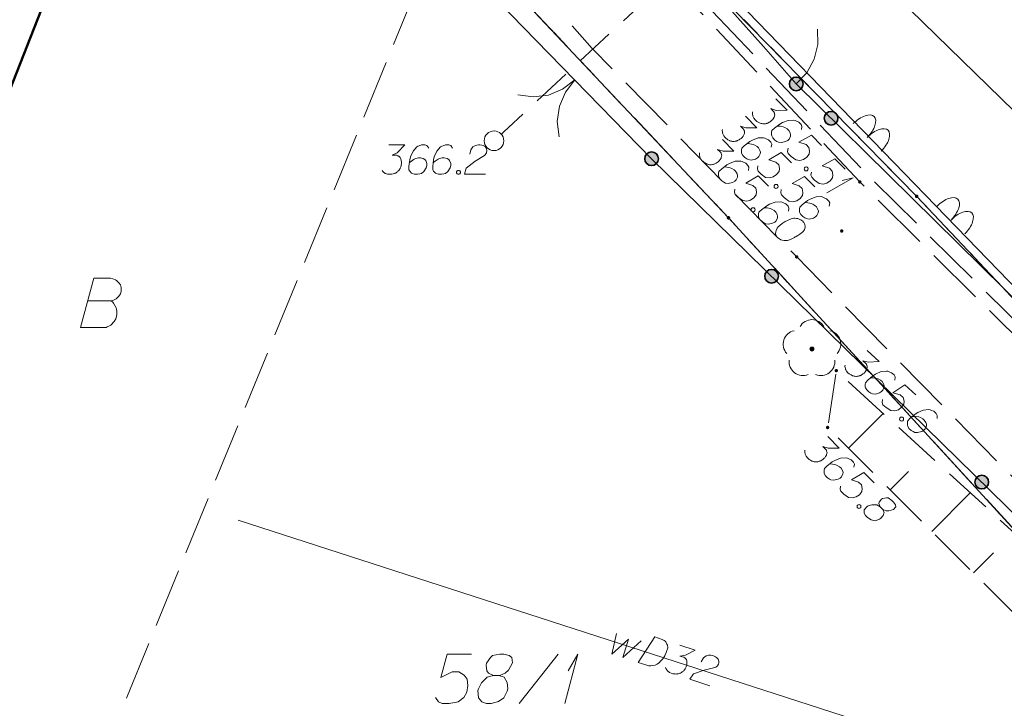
# Model space of a CAD drawing. Header units: metres. Extents: x 5555129 to 5556676, y 5635595 to 5636517.
# Tile 56 of 255: x 5555313 to 5555338, y 5636250 to 5636268. Entities that reach past the tile are written whole.
import ezdxf

# ---------------------------------------------------------------- set-up
doc = ezdxf.new("R2010")
doc.units = ezdxf.units.M
doc.header["$MEASUREMENT"] = 0
for name, pattern in [('03-linia 3 1', [2, 1.5, -0.5]), ('L_0_04', [1.5, 1, -0.5]), ('L_0_05', [1.75, 1.25, -0.5]), ('L_0_06', [2, 1.5, -0.5]), ('PRZER1-1', [2, 1, -1]), ('PRZER3-1', [4, 3, -1])]:
    doc.linetypes.add(name, pattern=pattern)
for name, color, linetype, lineweight in [('#digitalizacja', 7, 'Continuous', 18), ('#przekroje', 7, 'L_0_04', 18), ('#skartowane', 7, 'Continuous', 18)]:
    doc.layers.add(name, color=color, linetype=linetype, lineweight=lineweight)
for name, color, linetype, lineweight, true_color in [('GEPPGD', 7, 'Continuous', 18, 0x008000), ('GESBZO', 7, 'Continuous', 50, 0x0a0909), ('GESDZI', 7, 'Continuous', 18, 0x0a0909), ('GESDZI_O', 7, 'Continuous', 18, 0x0a0909), ('GESKKL', 7, 'PRZER3-1', 18, 0x008000), ('GESUZY', 7, 'PRZER1-1', 18, 0x008000), ('GESUZY_O', 7, 'PRZER1-1', 18, 0x008000)]:
    doc.layers.add(name, color=color, linetype=linetype, lineweight=lineweight, true_color=true_color)

# ---------------------------------------------------------------- blocks, each defined once
blk = doc.blocks.new('EPPGN')
blk.add_hatch(color=0).paths.add_polyline_path([(0, -0.09), (-0.027812, -0.085595), (-0.052901, -0.072812), (-0.072812, -0.052901), (-0.085595, -0.027812), (-0.09, 0), (-0.085595, 0.027812), (-0.072812, 0.052901), (-0.052901, 0.072812), (-0.027812, 0.085595), (0, 0.09), (0.027812, 0.085595), (0.052901, 0.072812), (0.072812, 0.052901), (0.085595, 0.027812), (0.09, 0), (0.085595, -0.027812), (0.072812, -0.052901), (0.052901, -0.072812), (0.027812, -0.085595)])
blk = doc.blocks.new('OBOP02_01')
at = {"linetype": 'Continuous', "lineweight": 18}
blk.add_hatch(color=0, dxfattribs=at).paths.add_polyline_path([(0, -0.1, 1), (0, 0.1, 1)])
at = {"color": 0, "linetype": 'Continuous', "lineweight": 18}
blk.add_circle((0, 0), 0.1, dxfattribs=at)
for centre, radius, start, end in [((0, 0.8), 0.7, 29.8459, 150.1541), ((-0.77, 0.25), 0.7, 101.6336, 222.6627), ((0.77, 0.25), 0.7, 317.3373, 78.3664), ((-0.46, -0.64), 0.71, 174.3693, 292.5572), ((0.46, -0.64), 0.71, 247.4428, 5.6307)]:
    blk.add_arc(centre, radius, start, end, dxfattribs=at)
blk = doc.blocks.new('SLBRA')
at = {"color": 0, "flags": 128}
for points in [[(0, 0), (-0.068148, -0.517638), (-0.267949, -1), (-0.585786, -1.414214), (-1, -1.732051)], [(1, -1.732051), (0.585786, -1.414214), (0.267949, -1), (0.068148, -0.517638), (0, 0)]]:
    blk.add_lwpolyline(points, dxfattribs=at)
blk = doc.blocks.new('SLU')
at = {"color": 0, "linetype": 'Continuous', "lineweight": 18}
blk.add_wipeout([(0, -0.5), (0.25, -0.433), (0.433, -0.25), (0.5, 0), (0.433, 0.25), (0.25, 0.433), (0, 0.5), (-0.25, 0.433), (-0.433, 0.25), (-0.5, 0), (-0.433, -0.25), (-0.25, -0.433)], dxfattribs=at)
blk.add_circle((0, 0), 0.5, dxfattribs=at)
blk = doc.blocks.new('*U180')
at = {"layer": 'GESDZI_O', "color": 96, "linetype": 'ByBlock', "lineweight": 18}
for q in [(5555326.505, 5636250.108), (5555326.594, 5636250.935)]:
    blk.add_line((5555326.84, 5636251.358), q, dxfattribs=at)
blk = doc.blocks.new('*U349')
at = {"layer": '#skartowane', "color": 7, "linetype": 'ByBlock', "lineweight": 18}
for q in [(5555333.188, 5636263.126), (5555333.579, 5636263.436)]:
    blk.add_line((5555333.864, 5636263.509), q, dxfattribs=at)

msp = doc.modelspace()

# ---------------------------------------------------------------- hatches: boundary and pattern name
at = {"layer": '#skartowane', "linetype": 'Continuous', "lineweight": 35}
h = msp.add_hatch(color=7, dxfattribs=at)
edge = h.paths.add_edge_path()
edge.add_arc((5555332.41, 5636265.9), 0.175, 0, 360)
h = msp.add_hatch(color=7, dxfattribs=at)
edge = h.paths.add_edge_path()
edge.add_arc((5555333.298, 5636265.024), 0.175, 0, 360)
at = {"layer": '#skartowane', "linetype": 'Continuous', "lineweight": 18}
h = msp.add_hatch(color=7, dxfattribs=at)
edge = h.paths.add_edge_path()
edge.add_arc((5555324.7, 5636264.45), 0.045, 0, 360)
at = {"layer": '#skartowane', "linetype": 'Continuous', "lineweight": 35}
h = msp.add_hatch(color=7, dxfattribs=at)
edge = h.paths.add_edge_path()
edge.add_arc((5555328.72, 5636263.99), 0.175, 0, 360)
at = {"layer": '#skartowane', "linetype": 'Continuous', "lineweight": 18}
h = msp.add_hatch(color=7, dxfattribs=at)
edge = h.paths.add_edge_path()
edge.add_arc((5555334.03, 5636263.4), 0.045, 0, 360)
h = msp.add_hatch(color=7, dxfattribs=at)
edge = h.paths.add_edge_path()
edge.add_arc((5555333.57, 5636262.15), 0.045, 0, 360)
h = msp.add_hatch(color=7, dxfattribs=at)
edge = h.paths.add_edge_path()
edge.add_arc((5555332.42, 5636261.49), 0.045, 0, 360)
at = {"layer": '#skartowane', "linetype": 'Continuous', "lineweight": 35}
h = msp.add_hatch(color=7, dxfattribs=at)
edge = h.paths.add_edge_path()
edge.add_arc((5555331.78, 5636260.995), 0.175, 0, 360)
at = {"layer": '#skartowane', "linetype": 'Continuous', "lineweight": 18}
h = msp.add_hatch(color=7, dxfattribs=at)
edge = h.paths.add_edge_path()
edge.add_arc((5555333.43, 5636258.59), 0.045, 0, 360)
h = msp.add_hatch(color=7, dxfattribs=at)
edge = h.paths.add_edge_path()
edge.add_arc((5555333.21, 5636257.14), 0.045, 0, 360)
at = {"layer": '#skartowane', "linetype": 'Continuous', "lineweight": 35}
h = msp.add_hatch(color=7, dxfattribs=at)
edge = h.paths.add_edge_path()
edge.add_arc((5555337.14, 5636255.749), 0.175, 0, 360)

# ---------------------------------------------------------------- linework, layer by layer
at = {"layer": '#digitalizacja', "color": 5, "linetype": 'Continuous', "lineweight": 18}
msp.add_line((5555362.515, 5636240.453), (5555318.172, 5636254.781), dxfattribs=at)
at = {"layer": '#digitalizacja', "color": 5, "linetype": 'Continuous', "lineweight": 18, "flags": 128}
for points in [[(5555327.828, 5636251.892), (5555327.708, 5636251.366), (5555328.128, 5636251.745), (5555327.983, 5636251.277), (5555328.45, 5636251.703)], [(5555328.798, 5636251.802), (5555328.989, 5636251.74), (5555329.027, 5636251.722), (5555329.042, 5636251.711), (5555329.067, 5636251.69), (5555329.08, 5636251.674), (5555329.093, 5636251.657), (5555329.112, 5636251.62), (5555329.122, 5636251.592), (5555329.131, 5636251.527), (5555329.092, 5636251.403), (5555329.068, 5636251.349), (5555329.053, 5636251.322), (5555329.038, 5636251.296), (5555329.024, 5636251.27), (5555329.003, 5636251.245), (5555328.981, 5636251.215), (5555328.942, 5636251.172), (5555328.924, 5636251.153), (5555328.859, 5636251.106), (5555328.809, 5636251.085), (5555328.755, 5636251.071), (5555328.697, 5636251.065), (5555328.648, 5636251.068), (5555328.596, 5636251.079), (5555328.377, 5636251.15), (5555328.798, 5636251.802)], [(5555329.439, 5636251.595), (5555329.832, 5636251.468), (5555329.585, 5636251.337), (5555329.442, 5636251.315), (5555329.543, 5636251.282), (5555329.563, 5636251.269), (5555329.573, 5636251.26), (5555329.582, 5636251.251), (5555329.592, 5636251.241), (5555329.609, 5636251.217), (5555329.614, 5636251.197), (5555329.62, 5636251.176), (5555329.62, 5636251.158), (5555329.619, 5636251.115), (5555329.614, 5636251.079), (5555329.608, 5636251.062), (5555329.601, 5636251.04), (5555329.584, 5636251.008), (5555329.572, 5636250.987), (5555329.559, 5636250.967), (5555329.548, 5636250.952), (5555329.538, 5636250.942), (5555329.529, 5636250.933), (5555329.52, 5636250.923), (5555329.503, 5636250.91), (5555329.479, 5636250.893), (5555329.457, 5636250.882), (5555329.442, 5636250.874), (5555329.421, 5636250.868), (5555329.401, 5636250.862), (5555329.375, 5636250.858), (5555329.362, 5636250.856), (5555329.319, 5636250.858), (5555329.283, 5636250.863), (5555329.259, 5636250.865), (5555329.22, 5636250.878), (5555329.176, 5636250.898), (5555329.161, 5636250.909), (5555329.146, 5636250.92), (5555329.131, 5636250.931), (5555329.118, 5636250.948), (5555329.105, 5636250.964), (5555329.084, 5636250.996), (5555329.074, 5636251.024)], [(5555329.984, 5636251.17), (5555330.047, 5636251.268), (5555330.114, 5636251.321), (5555330.173, 5636251.333), (5555330.229, 5636251.333), (5555330.271, 5636251.326), (5555330.299, 5636251.317), (5555330.347, 5636251.295), (5555330.378, 5636251.273), (5555330.393, 5636251.262), (5555330.421, 5636251.234), (5555330.43, 5636251.206), (5555330.434, 5636251.18), (5555330.435, 5636251.161), (5555330.433, 5636251.137), (5555330.424, 5636251.109), (5555330.409, 5636251.083), (5555330.398, 5636251.068), (5555330.38, 5636251.049), (5555330.355, 5636251.032), (5555330.333, 5636251.02), (5555330.057, 5636250.954), (5555329.786, 5636250.862), (5555329.697, 5636250.723), (5555330.209, 5636250.558)]]:
    msp.add_lwpolyline(points, dxfattribs=at)
at = {"layer": '#przekroje', "color": 7, "lineweight": 18, "flags": 128}
msp.add_lwpolyline([(5555324.7, 5636264.45), (5555332.34, 5636271.54)], dxfattribs=at)
at = {"layer": '#przekroje', "color": 7}
msp.add_point((5555324.7, 5636264.45), dxfattribs=at)
at = {"layer": '#skartowane', "color": 7, "linetype": 'Continuous', "lineweight": 18}
for p, q in [((5555328.36, 5636270.47), (5555331.57, 5636266.85)), ((5555324.8, 5636268.01), (5555328.72, 5636263.99)), ((5555331.57, 5636266.85), (5555332.41, 5636265.9))]:
    msp.add_line(p, q, dxfattribs=at)
at = {"layer": '#skartowane', "color": 7, "linetype": 'Continuous', "lineweight": 35}
msp.add_line((5555346.65, 5636251.86), (5555332.41, 5636265.9), dxfattribs=at)
at = {"layer": '#skartowane', "color": 7, "linetype": 'L_0_06', "lineweight": 18, "flags": 128}
msp.add_lwpolyline([(5555319.91, 5636279.38), (5555323.03, 5636275.28), (5555329.28, 5636268.46), (5555334.03, 5636263.4), (5555345.03, 5636252.49), (5555346.54, 5636251.45), (5555345.73, 5636247.93), (5555332.42, 5636261.49), (5555327.2, 5636266.8), (5555317.86, 5636277.41), (5555315.42, 5636280.01), (5555313.35, 5636281.16), (5555310.91, 5636281.48), (5555308.55, 5636280.93), (5555307.33, 5636278.49), (5555300.21, 5636263.98), (5555298.84, 5636260.31), (5555299.74, 5636259.03), (5555298.26, 5636255.27), (5555297.04, 5636255.1), (5555292.88, 5636247), (5555292.08, 5636246.05), (5555288.59, 5636239.37), (5555285.9, 5636234.86), (5555282.53, 5636231.41), (5555279.83, 5636229.99), (5555275.41, 5636228.95), (5555271.53, 5636229.31), (5555268.13, 5636230.4), (5555264.62, 5636232.17), (5555253.07, 5636239.68), (5555243.27, 5636245.93), (5555229.11, 5636254.41), (5555220.5, 5636258.77), (5555213.45, 5636261.65), (5555208.14, 5636263.06), (5555202.51, 5636263.31), (5555198.72, 5636262.51), (5555193.02, 5636260.05), (5555189.79, 5636257.33), (5555186.81, 5636252.47), (5555184.72, 5636245.33), (5555179.71, 5636245.97), (5555181.09, 5636251.46), (5555182.84, 5636255.67), (5555185.21, 5636259.68), (5555188.88, 5636264.05), (5555188.73, 5636266.82), (5555186.51, 5636270.36), (5555177.24, 5636279.14), (5555172.12, 5636284.35), (5555168.67, 5636288.73), (5555165.68, 5636293.64), (5555163.11, 5636298.61), (5555159.69, 5636305.28), (5555154.96, 5636314.88), (5555157.25, 5636316.15), (5555161.87, 5636306.69), (5555165.41, 5636299.79), (5555167.81, 5636295.12), (5555170.82, 5636290.32), (5555174.09, 5636286.04), (5555178.95, 5636281.15), (5555193.27, 5636269.09), (5555198.74, 5636266.34), (5555202.91, 5636266.53), (5555208.67, 5636266.05), (5555214.33, 5636264.32), (5555221.74, 5636261.36), (5555230.37, 5636257.02), (5555244.89, 5636248.46), (5555254.7, 5636242.22), (5555266.71, 5636234.85), (5555271.59, 5636232.9), (5555275.32, 5636232.51), (5555278.58, 5636233.38), (5555282.52, 5636236.11), (5555285.35, 5636239.7), (5555289.44, 5636247.37), (5555294.78, 5636258.52), (5555297.61, 5636265.12), (5555304.52, 5636279.57), (5555309.3, 5636287.58), (5555310.96, 5636291.13)], dxfattribs=at)
at = {"layer": '#skartowane', "color": 7, "linetype": '03-linia 3 1', "lineweight": 18, "flags": 128}
msp.add_lwpolyline([(5555345.03, 5636252.49), (5555345.22, 5636252.71), (5555334.19, 5636263.62), (5555329.47, 5636268.59), (5555323.23, 5636275.49), (5555320.2, 5636279.58)], dxfattribs=at)
at = {"layer": '#skartowane', "color": 7, "flags": 128}
msp.add_lwpolyline([(5555332.953, 5636267.298), (5555332.962, 5636266.907), (5555332.869, 5636266.526), (5555332.681, 5636266.183), (5555332.41, 5636265.9)], dxfattribs=at)
at = {"layer": '#skartowane', "color": 7, "linetype": 'Continuous', "lineweight": 18, "flags": 128}
for points in [[(5555331.885, 5636265.521), (5555332.175, 5636265.227), (5555331.895, 5636265.225), (5555331.757, 5636265.272), (5555331.832, 5636265.196), (5555331.844, 5636265.175), (5555331.848, 5636265.163), (5555331.852, 5636265.15), (5555331.857, 5636265.138), (5555331.86, 5636265.108), (5555331.856, 5636265.087), (5555331.852, 5636265.067), (5555331.843, 5636265.05), (5555331.822, 5636265.013), (5555331.801, 5636264.984), (5555331.788, 5636264.971), (5555331.771, 5636264.955), (5555331.742, 5636264.934), (5555331.721, 5636264.922), (5555331.7, 5636264.909), (5555331.683, 5636264.901), (5555331.671, 5636264.897), (5555331.658, 5636264.893), (5555331.646, 5636264.889), (5555331.625, 5636264.885), (5555331.595, 5636264.881), (5555331.57, 5636264.881), (5555331.554, 5636264.881), (5555331.533, 5636264.886), (5555331.512, 5636264.89), (5555331.487, 5636264.898), (5555331.475, 5636264.903), (5555331.437, 5636264.924), (5555331.408, 5636264.945), (5555331.387, 5636264.958), (5555331.358, 5636264.987), (5555331.329, 5636265.025), (5555331.321, 5636265.042), (5555331.313, 5636265.059), (5555331.305, 5636265.075), (5555331.301, 5636265.096), (5555331.297, 5636265.117), (5555331.293, 5636265.155), (5555331.297, 5636265.184)], [(5555331.115, 5636265.075), (5555331.405, 5636264.78), (5555331.125, 5636264.778), (5555330.988, 5636264.825), (5555331.062, 5636264.749), (5555331.075, 5636264.729), (5555331.079, 5636264.716), (5555331.083, 5636264.703), (5555331.087, 5636264.691), (5555331.091, 5636264.662), (5555331.087, 5636264.641), (5555331.082, 5636264.62), (5555331.074, 5636264.603), (5555331.053, 5636264.566), (5555331.031, 5636264.537), (5555331.019, 5636264.524), (5555331.002, 5636264.508), (5555330.972, 5636264.487), (5555330.951, 5636264.475), (5555330.931, 5636264.462), (5555330.914, 5636264.454), (5555330.901, 5636264.45), (5555330.889, 5636264.446), (5555330.876, 5636264.442), (5555330.855, 5636264.438), (5555330.826, 5636264.434), (5555330.801, 5636264.434), (5555330.784, 5636264.435), (5555330.763, 5636264.439), (5555330.742, 5636264.443), (5555330.718, 5636264.452), (5555330.705, 5636264.456), (5555330.668, 5636264.477), (5555330.639, 5636264.498), (5555330.618, 5636264.511), (5555330.589, 5636264.541), (5555330.56, 5636264.578), (5555330.552, 5636264.595), (5555330.543, 5636264.612), (5555330.535, 5636264.629), (5555330.531, 5636264.65), (5555330.527, 5636264.671), (5555330.523, 5636264.708), (5555330.528, 5636264.737)], [(5555332.542, 5636264.735), (5555332.555, 5636264.814), (5555332.531, 5636264.865), (5555332.473, 5636264.923), (5555332.415, 5636264.949), (5555332.381, 5636264.966), (5555332.348, 5636264.975), (5555332.206, 5636264.967), (5555332.059, 5636264.914), (5555331.992, 5636264.873), (5555331.853, 5636264.77), (5555331.79, 5636264.708), (5555331.782, 5636264.666), (5555331.781, 5636264.6), (5555331.785, 5636264.579), (5555331.814, 5636264.524), (5555331.867, 5636264.469), (5555331.917, 5636264.435), (5555331.955, 5636264.414), (5555332.03, 5636264.405), (5555332.139, 5636264.429), (5555332.193, 5636264.458), (5555332.227, 5636264.491), (5555332.261, 5636264.566), (5555332.265, 5636264.604), (5555332.253, 5636264.65), (5555332.216, 5636264.713), (5555332.179, 5636264.751), (5555332.121, 5636264.784), (5555332.079, 5636264.802), (5555331.996, 5636264.819), (5555331.95, 5636264.824), (5555331.925, 5636264.824)], [(5555330.531, 5636264.48), (5555330.821, 5636264.185), (5555330.541, 5636264.184), (5555330.404, 5636264.231), (5555330.478, 5636264.155), (5555330.491, 5636264.134), (5555330.495, 5636264.121), (5555330.499, 5636264.109), (5555330.503, 5636264.096), (5555330.507, 5636264.067), (5555330.502, 5636264.046), (5555330.498, 5636264.025), (5555330.49, 5636264.009), (5555330.468, 5636263.971), (5555330.447, 5636263.942), (5555330.435, 5636263.93), (5555330.418, 5636263.913), (5555330.388, 5636263.893), (5555330.367, 5636263.88), (5555330.346, 5636263.868), (5555330.33, 5636263.86), (5555330.317, 5636263.856), (5555330.304, 5636263.852), (5555330.292, 5636263.848), (5555330.271, 5636263.844), (5555330.242, 5636263.84), (5555330.217, 5636263.84), (5555330.2, 5636263.84), (5555330.179, 5636263.844), (5555330.158, 5636263.849), (5555330.133, 5636263.857), (5555330.121, 5636263.862), (5555330.083, 5636263.883), (5555330.054, 5636263.904), (5555330.034, 5636263.917), (5555330.005, 5636263.946), (5555329.976, 5636263.984), (5555329.968, 5636264.001), (5555329.959, 5636264.017), (5555329.951, 5636264.034), (5555329.947, 5636264.055), (5555329.943, 5636264.076), (5555329.939, 5636264.114), (5555329.944, 5636264.143)], [(5555331.773, 5636264.288), (5555331.786, 5636264.367), (5555331.761, 5636264.418), (5555331.703, 5636264.477), (5555331.645, 5636264.502), (5555331.612, 5636264.519), (5555331.578, 5636264.528), (5555331.436, 5636264.521), (5555331.29, 5636264.468), (5555331.223, 5636264.427), (5555331.084, 5636264.323), (5555331.021, 5636264.261), (5555331.012, 5636264.22), (5555331.011, 5636264.153), (5555331.015, 5636264.132), (5555331.044, 5636264.077), (5555331.098, 5636264.023), (5555331.148, 5636263.989), (5555331.185, 5636263.968), (5555331.26, 5636263.959), (5555331.369, 5636263.983), (5555331.424, 5636264.011), (5555331.457, 5636264.045), (5555331.491, 5636264.119), (5555331.496, 5636264.157), (5555331.484, 5636264.203), (5555331.447, 5636264.266), (5555331.409, 5636264.304), (5555331.351, 5636264.338), (5555331.31, 5636264.355), (5555331.226, 5636264.372), (5555331.18, 5636264.377), (5555331.155, 5636264.377)], [(5555333.056, 5636264.33), (5555332.796, 5636264.595), (5555332.477, 5636264.414), (5555332.66, 5636264.354), (5555332.73, 5636264.282), (5555332.75, 5636264.186), (5555332.741, 5636264.111), (5555332.678, 5636264.032), (5555332.594, 5636263.975), (5555332.502, 5636263.95), (5555332.398, 5636263.964), (5555332.281, 5636264.048), (5555332.207, 5636264.124), (5555332.187, 5636264.178), (5555332.2, 5636264.258)], [(5555322.014, 5636264.345), (5555322.427, 5636264.345), (5555322.232, 5636264.144), (5555322.103, 5636264.079), (5555322.209, 5636264.079), (5555322.232, 5636264.073), (5555322.244, 5636264.067), (5555322.256, 5636264.061), (5555322.268, 5636264.056), (5555322.291, 5636264.038), (5555322.303, 5636264.02), (5555322.315, 5636264.002), (5555322.321, 5636263.985), (5555322.333, 5636263.943), (5555322.339, 5636263.908), (5555322.339, 5636263.89), (5555322.339, 5636263.867), (5555322.333, 5636263.831), (5555322.327, 5636263.808), (5555322.321, 5636263.784), (5555322.315, 5636263.766), (5555322.309, 5636263.754), (5555322.303, 5636263.743), (5555322.297, 5636263.731), (5555322.286, 5636263.713), (5555322.268, 5636263.689), (5555322.25, 5636263.672), (5555322.238, 5636263.66), (5555322.221, 5636263.648), (5555322.203, 5636263.636), (5555322.179, 5636263.624), (5555322.168, 5636263.619), (5555322.126, 5636263.607), (5555322.091, 5636263.601), (5555322.067, 5636263.595), (5555322.026, 5636263.595), (5555321.979, 5636263.601), (5555321.961, 5636263.607), (5555321.943, 5636263.613), (5555321.925, 5636263.619), (5555321.908, 5636263.63), (5555321.89, 5636263.642), (5555321.86, 5636263.666), (5555321.843, 5636263.689)], [(5555323.036, 5636264.262), (5555322.988, 5636264.327), (5555322.935, 5636264.345), (5555322.853, 5636264.345), (5555322.793, 5636264.321), (5555322.758, 5636264.309), (5555322.728, 5636264.292), (5555322.634, 5636264.185), (5555322.569, 5636264.044), (5555322.551, 5636263.967), (5555322.528, 5636263.796), (5555322.528, 5636263.707), (5555322.551, 5636263.672), (5555322.599, 5636263.624), (5555322.616, 5636263.613), (5555322.675, 5636263.595), (5555322.752, 5636263.595), (5555322.811, 5636263.607), (5555322.853, 5636263.619), (5555322.912, 5636263.666), (5555322.971, 5636263.76), (5555322.988, 5636263.819), (5555322.988, 5636263.867), (5555322.959, 5636263.943), (5555322.935, 5636263.973), (5555322.894, 5636263.996), (5555322.823, 5636264.014), (5555322.77, 5636264.014), (5555322.705, 5636263.996), (5555322.664, 5636263.979), (5555322.593, 5636263.932), (5555322.557, 5636263.902), (5555322.539, 5636263.884)], [(5555323.644, 5636264.262), (5555323.596, 5636264.327), (5555323.543, 5636264.345), (5555323.461, 5636264.345), (5555323.402, 5636264.321), (5555323.366, 5636264.309), (5555323.337, 5636264.292), (5555323.242, 5636264.185), (5555323.177, 5636264.044), (5555323.159, 5636263.967), (5555323.136, 5636263.796), (5555323.136, 5636263.707), (5555323.159, 5636263.672), (5555323.207, 5636263.624), (5555323.224, 5636263.613), (5555323.284, 5636263.595), (5555323.36, 5636263.595), (5555323.419, 5636263.607), (5555323.461, 5636263.619), (5555323.52, 5636263.666), (5555323.579, 5636263.76), (5555323.596, 5636263.819), (5555323.596, 5636263.867), (5555323.567, 5636263.943), (5555323.543, 5636263.973), (5555323.502, 5636263.996), (5555323.431, 5636264.014), (5555323.378, 5636264.014), (5555323.313, 5636263.996), (5555323.272, 5636263.979), (5555323.201, 5636263.932), (5555323.165, 5636263.902), (5555323.148, 5636263.884)], [(5555331.188, 5636263.694), (5555331.202, 5636263.773), (5555331.177, 5636263.823), (5555331.119, 5636263.882), (5555331.061, 5636263.908), (5555331.028, 5636263.925), (5555330.994, 5636263.933), (5555330.852, 5636263.926), (5555330.706, 5636263.873), (5555330.638, 5636263.832), (5555330.5, 5636263.729), (5555330.437, 5636263.667), (5555330.428, 5636263.625), (5555330.427, 5636263.558), (5555330.431, 5636263.537), (5555330.46, 5636263.483), (5555330.514, 5636263.428), (5555330.564, 5636263.394), (5555330.601, 5636263.373), (5555330.676, 5636263.364), (5555330.785, 5636263.388), (5555330.839, 5636263.417), (5555330.873, 5636263.45), (5555330.907, 5636263.525), (5555330.912, 5636263.562), (5555330.9, 5636263.609), (5555330.863, 5636263.672), (5555330.825, 5636263.709), (5555330.767, 5636263.743), (5555330.725, 5636263.76), (5555330.642, 5636263.778), (5555330.596, 5636263.782), (5555330.571, 5636263.783)], [(5555332.287, 5636263.883), (5555332.026, 5636264.148), (5555331.707, 5636263.967), (5555331.89, 5636263.907), (5555331.961, 5636263.836), (5555331.981, 5636263.74), (5555331.972, 5636263.664), (5555331.908, 5636263.586), (5555331.824, 5636263.528), (5555331.732, 5636263.504), (5555331.628, 5636263.517), (5555331.512, 5636263.601), (5555331.437, 5636263.677), (5555331.417, 5636263.732), (5555331.43, 5636263.811)], [(5555333.653, 5636263.723), (5555333.392, 5636263.989), (5555333.073, 5636263.808), (5555333.256, 5636263.748), (5555333.326, 5636263.676), (5555333.346, 5636263.58), (5555333.337, 5636263.505), (5555333.274, 5636263.426), (5555333.19, 5636263.368), (5555333.098, 5636263.344), (5555332.994, 5636263.357), (5555332.878, 5636263.442), (5555332.803, 5636263.518), (5555332.783, 5636263.572), (5555332.796, 5636263.651)], [(5555323.779, 5636263.695), (5555323.809, 5636263.695), (5555323.827, 5636263.684), (5555323.844, 5636263.66), (5555323.844, 5636263.63), (5555323.827, 5636263.607), (5555323.809, 5636263.595), (5555323.779, 5636263.595), (5555323.762, 5636263.607), (5555323.744, 5636263.63), (5555323.744, 5636263.66), (5555323.762, 5636263.684), (5555323.779, 5636263.695)], [(5555332.688, 5636263.778), (5555332.709, 5636263.756), (5555332.713, 5636263.736), (5555332.709, 5636263.706), (5555332.688, 5636263.686), (5555332.658, 5636263.682), (5555332.637, 5636263.686), (5555332.617, 5636263.707), (5555332.613, 5636263.728), (5555332.617, 5636263.757), (5555332.638, 5636263.778), (5555332.668, 5636263.782), (5555332.688, 5636263.778)], [(5555331.703, 5636263.289), (5555331.442, 5636263.554), (5555331.123, 5636263.373), (5555331.306, 5636263.313), (5555331.377, 5636263.241), (5555331.397, 5636263.145), (5555331.388, 5636263.07), (5555331.324, 5636262.991), (5555331.24, 5636262.933), (5555331.148, 5636262.909), (5555331.044, 5636262.923), (5555330.928, 5636263.007), (5555330.853, 5636263.083), (5555330.833, 5636263.137), (5555330.846, 5636263.217)], [(5555332.883, 5636263.277), (5555332.622, 5636263.542), (5555332.303, 5636263.361), (5555332.486, 5636263.301), (5555332.557, 5636263.229), (5555332.577, 5636263.133), (5555332.568, 5636263.058), (5555332.505, 5636262.979), (5555332.421, 5636262.921), (5555332.329, 5636262.897), (5555332.224, 5636262.911), (5555332.108, 5636262.995), (5555332.034, 5636263.071), (5555332.013, 5636263.125), (5555332.026, 5636263.205)], [(5555331.919, 5636263.331), (5555331.94, 5636263.31), (5555331.944, 5636263.289), (5555331.939, 5636263.26), (5555331.918, 5636263.239), (5555331.889, 5636263.235), (5555331.868, 5636263.239), (5555331.847, 5636263.26), (5555331.843, 5636263.281), (5555331.848, 5636263.311), (5555331.869, 5636263.331), (5555331.898, 5636263.335), (5555331.919, 5636263.331)], [(5555333.25, 5636262.785), (5555333.264, 5636262.864), (5555333.239, 5636262.914), (5555333.181, 5636262.973), (5555333.123, 5636262.999), (5555333.09, 5636263.016), (5555333.056, 5636263.025), (5555332.914, 5636263.017), (5555332.768, 5636262.964), (5555332.7, 5636262.923), (5555332.562, 5636262.82), (5555332.499, 5636262.758), (5555332.49, 5636262.716), (5555332.489, 5636262.649), (5555332.493, 5636262.629), (5555332.522, 5636262.574), (5555332.576, 5636262.519), (5555332.626, 5636262.485), (5555332.663, 5636262.464), (5555332.738, 5636262.455), (5555332.847, 5636262.479), (5555332.901, 5636262.508), (5555332.935, 5636262.541), (5555332.969, 5636262.616), (5555332.974, 5636262.654), (5555332.962, 5636262.7), (5555332.924, 5636262.763), (5555332.887, 5636262.801), (5555332.829, 5636262.834), (5555332.787, 5636262.852), (5555332.704, 5636262.869), (5555332.658, 5636262.873), (5555332.633, 5636262.874)], [(5555331.335, 5636262.736), (5555331.355, 5636262.715), (5555331.359, 5636262.694), (5555331.355, 5636262.665), (5555331.334, 5636262.644), (5555331.305, 5636262.641), (5555331.284, 5636262.645), (5555331.263, 5636262.666), (5555331.259, 5636262.687), (5555331.263, 5636262.716), (5555331.285, 5636262.737), (5555331.314, 5636262.741), (5555331.335, 5636262.736)], [(5555332.211, 5636262.654), (5555332.224, 5636262.733), (5555332.199, 5636262.783), (5555332.142, 5636262.842), (5555332.083, 5636262.868), (5555332.05, 5636262.885), (5555332.017, 5636262.893), (5555331.875, 5636262.886), (5555331.728, 5636262.833), (5555331.661, 5636262.792), (5555331.522, 5636262.689), (5555331.459, 5636262.627), (5555331.45, 5636262.585), (5555331.45, 5636262.518), (5555331.454, 5636262.497), (5555331.483, 5636262.443), (5555331.536, 5636262.388), (5555331.586, 5636262.354), (5555331.624, 5636262.333), (5555331.699, 5636262.324), (5555331.807, 5636262.348), (5555331.862, 5636262.377), (5555331.896, 5636262.41), (5555331.93, 5636262.485), (5555331.934, 5636262.522), (5555331.922, 5636262.568), (5555331.885, 5636262.631), (5555331.848, 5636262.669), (5555331.79, 5636262.703), (5555331.748, 5636262.72), (5555331.665, 5636262.738), (5555331.619, 5636262.742), (5555331.594, 5636262.742)], [(5555332.589, 5636262.387), (5555332.58, 5636262.396), (5555332.551, 5636262.417), (5555332.53, 5636262.43), (5555332.514, 5636262.438), (5555332.485, 5636262.451), (5555332.447, 5636262.464), (5555332.414, 5636262.472), (5555332.376, 5636262.477), (5555332.347, 5636262.473), (5555332.314, 5636262.465), (5555332.28, 5636262.457), (5555332.242, 5636262.445), (5555332.217, 5636262.437), (5555332.184, 5636262.42), (5555332.129, 5636262.391), (5555332.054, 5636262.342), (5555331.995, 5636262.301), (5555331.949, 5636262.255), (5555331.919, 5636262.218), (5555331.898, 5636262.164), (5555331.889, 5636262.13), (5555331.884, 5636262.084), (5555331.892, 5636262.043), (5555331.901, 5636262.026), (5555331.921, 5636261.996), (5555331.942, 5636261.975), (5555331.979, 5636261.946), (5555332.017, 5636261.925), (5555332.05, 5636261.916), (5555332.1, 5636261.907), (5555332.125, 5636261.907), (5555332.159, 5636261.907), (5555332.188, 5636261.911), (5555332.209, 5636261.915), (5555332.238, 5636261.927), (5555332.251, 5636261.931), (5555332.28, 5636261.943), (5555332.314, 5636261.96), (5555332.347, 5636261.976), (5555332.368, 5636261.988), (5555332.385, 5636261.997), (5555332.406, 5636262.009), (5555332.452, 5636262.038), (5555332.477, 5636262.054), (5555332.502, 5636262.071), (5555332.536, 5636262.096), (5555332.578, 5636262.129), (5555332.591, 5636262.141), (5555332.603, 5636262.162), (5555332.616, 5636262.183), (5555332.629, 5636262.22), (5555332.633, 5636262.249), (5555332.634, 5636262.274), (5555332.63, 5636262.304), (5555332.621, 5636262.329), (5555332.613, 5636262.345), (5555332.605, 5636262.362), (5555332.589, 5636262.387)], [(5555334.222, 5636259.1), (5555334.528, 5636258.822), (5555334.248, 5636258.805), (5555334.109, 5636258.844), (5555334.187, 5636258.772), (5555334.201, 5636258.752), (5555334.205, 5636258.74), (5555334.21, 5636258.728), (5555334.215, 5636258.715), (5555334.221, 5636258.686), (5555334.217, 5636258.665), (5555334.214, 5636258.644), (5555334.207, 5636258.627), (5555334.187, 5636258.589), (5555334.168, 5636258.558), (5555334.156, 5636258.545), (5555334.14, 5636258.528), (5555334.112, 5636258.506), (5555334.092, 5636258.492), (5555334.071, 5636258.479), (5555334.055, 5636258.47), (5555334.043, 5636258.465), (5555334.03, 5636258.46), (5555334.018, 5636258.455), (5555333.997, 5636258.45), (5555333.968, 5636258.445), (5555333.943, 5636258.443), (5555333.927, 5636258.443), (5555333.906, 5636258.446), (5555333.885, 5636258.449), (5555333.859, 5636258.456), (5555333.846, 5636258.46), (5555333.808, 5636258.479), (5555333.778, 5636258.499), (5555333.756, 5636258.51), (5555333.726, 5636258.538), (5555333.695, 5636258.574), (5555333.686, 5636258.59), (5555333.677, 5636258.607), (5555333.667, 5636258.623), (5555333.662, 5636258.644), (5555333.657, 5636258.664), (5555333.651, 5636258.702), (5555333.654, 5636258.731)], [(5555334.922, 5636258.351), (5555334.93, 5636258.431), (5555334.903, 5636258.48), (5555334.842, 5636258.535), (5555334.782, 5636258.558), (5555334.748, 5636258.573), (5555334.714, 5636258.58), (5555334.573, 5636258.565), (5555334.43, 5636258.504), (5555334.365, 5636258.459), (5555334.232, 5636258.348), (5555334.172, 5636258.283), (5555334.166, 5636258.241), (5555334.169, 5636258.174), (5555334.174, 5636258.153), (5555334.206, 5636258.1), (5555334.263, 5636258.049), (5555334.314, 5636258.018), (5555334.353, 5636257.998), (5555334.428, 5636257.994), (5555334.535, 5636258.024), (5555334.588, 5636258.055), (5555334.62, 5636258.09), (5555334.65, 5636258.167), (5555334.652, 5636258.205), (5555334.638, 5636258.25), (5555334.597, 5636258.311), (5555334.558, 5636258.347), (5555334.498, 5636258.377), (5555334.456, 5636258.392), (5555334.372, 5636258.405), (5555334.325, 5636258.407), (5555334.3, 5636258.406)], [(5555335.457, 5636257.974), (5555335.182, 5636258.225), (5555334.874, 5636258.027), (5555335.06, 5636257.977), (5555335.134, 5636257.909), (5555335.16, 5636257.814), (5555335.155, 5636257.739), (5555335.096, 5636257.657), (5555335.015, 5636257.594), (5555334.925, 5636257.565), (5555334.82, 5636257.573), (5555334.699, 5636257.651), (5555334.62, 5636257.722), (5555334.597, 5636257.776), (5555334.606, 5636257.856)], [(5555333.741, 5636256.611), (5555334.627, 5636257.499)], [(5555335.12, 5636257.403), (5555335.142, 5636257.383), (5555335.147, 5636257.362), (5555335.144, 5636257.333), (5555335.124, 5636257.311), (5555335.095, 5636257.306), (5555335.074, 5636257.309), (5555335.052, 5636257.329), (5555335.047, 5636257.349), (5555335.05, 5636257.379), (5555335.07, 5636257.401), (5555335.099, 5636257.406), (5555335.12, 5636257.403)], [(5555336, 5636257.368), (5555336.008, 5636257.448), (5555335.981, 5636257.497), (5555335.92, 5636257.553), (5555335.86, 5636257.575), (5555335.826, 5636257.59), (5555335.792, 5636257.597), (5555335.651, 5636257.582), (5555335.508, 5636257.521), (5555335.443, 5636257.476), (5555335.31, 5636257.366), (5555335.25, 5636257.3), (5555335.244, 5636257.258), (5555335.247, 5636257.191), (5555335.252, 5636257.171), (5555335.284, 5636257.118), (5555335.34, 5636257.066), (5555335.392, 5636257.035), (5555335.431, 5636257.016), (5555335.506, 5636257.011), (5555335.613, 5636257.041), (5555335.666, 5636257.073), (5555335.698, 5636257.108), (5555335.728, 5636257.184), (5555335.73, 5636257.222), (5555335.716, 5636257.267), (5555335.675, 5636257.328), (5555335.636, 5636257.364), (5555335.576, 5636257.395), (5555335.534, 5636257.409), (5555335.449, 5636257.422), (5555335.403, 5636257.424), (5555335.378, 5636257.423)], [(5555333.214, 5636256.909), (5555333.507, 5636256.617), (5555333.227, 5636256.612), (5555333.089, 5636256.658), (5555333.164, 5636256.583), (5555333.177, 5636256.562), (5555333.181, 5636256.549), (5555333.185, 5636256.537), (5555333.189, 5636256.524), (5555333.194, 5636256.495), (5555333.19, 5636256.474), (5555333.185, 5636256.453), (5555333.177, 5636256.437), (5555333.156, 5636256.399), (5555333.135, 5636256.37), (5555333.123, 5636256.357), (5555333.106, 5636256.341), (5555333.077, 5636256.32), (5555333.056, 5636256.307), (5555333.035, 5636256.294), (5555333.019, 5636256.286), (5555333.006, 5636256.282), (5555332.994, 5636256.278), (5555332.981, 5636256.274), (5555332.96, 5636256.269), (5555332.931, 5636256.265), (5555332.906, 5636256.265), (5555332.889, 5636256.265), (5555332.868, 5636256.269), (5555332.848, 5636256.273), (5555332.822, 5636256.282), (5555332.81, 5636256.286), (5555332.772, 5636256.307), (5555332.743, 5636256.327), (5555332.722, 5636256.34), (5555332.693, 5636256.369), (5555332.664, 5636256.407), (5555332.655, 5636256.423), (5555332.647, 5636256.44), (5555332.638, 5636256.457), (5555332.634, 5636256.477), (5555332.63, 5636256.498), (5555332.626, 5636256.536), (5555332.63, 5636256.565)], [(5555333.879, 5636256.129), (5555333.891, 5636256.208), (5555333.866, 5636256.258), (5555333.808, 5636256.317), (5555333.749, 5636256.342), (5555333.716, 5636256.358), (5555333.682, 5636256.367), (5555333.54, 5636256.358), (5555333.394, 5636256.303), (5555333.328, 5636256.262), (5555333.19, 5636256.157), (5555333.128, 5636256.094), (5555333.119, 5636256.052), (5555333.119, 5636255.986), (5555333.124, 5636255.965), (5555333.153, 5636255.91), (5555333.207, 5636255.856), (5555333.257, 5636255.823), (5555333.295, 5636255.802), (5555333.37, 5636255.794), (5555333.479, 5636255.819), (5555333.533, 5636255.849), (5555333.566, 5636255.882), (5555333.6, 5636255.957), (5555333.604, 5636255.995), (5555333.591, 5636256.041), (5555333.553, 5636256.103), (5555333.516, 5636256.141), (5555333.457, 5636256.174), (5555333.416, 5636256.191), (5555333.332, 5636256.207), (5555333.286, 5636256.211), (5555333.261, 5636256.211)], [(5555334.398, 5636255.729), (5555334.134, 5636255.992), (5555333.817, 5636255.807), (5555334.001, 5636255.749), (5555334.072, 5636255.678), (5555334.093, 5636255.582), (5555334.085, 5636255.507), (5555334.022, 5636255.428), (5555333.939, 5636255.369), (5555333.847, 5636255.344), (5555333.743, 5636255.356), (5555333.626, 5636255.439), (5555333.55, 5636255.515), (5555333.529, 5636255.569), (5555333.542, 5636255.648)], [(5555334.804, 5636255.552), (5555335.27, 5636256.02)], [(5555335.866, 5636254.493), (5555336.846, 5636255.476)], [(5555334.035, 5636255.173), (5555334.056, 5636255.152), (5555334.06, 5636255.131), (5555334.056, 5636255.102), (5555334.035, 5636255.081), (5555334.006, 5636255.077), (5555333.985, 5636255.081), (5555333.964, 5636255.102), (5555333.96, 5636255.123), (5555333.964, 5636255.152), (5555333.985, 5636255.173), (5555334.014, 5636255.177), (5555334.035, 5636255.173)], [(5555334.549, 5636255.12), (5555334.607, 5636255.061), (5555334.628, 5636255.049), (5555334.699, 5636255.02), (5555334.77, 5636255.015), (5555334.891, 5636255.053), (5555334.946, 5636255.116), (5555334.937, 5636255.166), (5555334.891, 5636255.237), (5555334.849, 5636255.279), (5555334.757, 5636255.345), (5555334.711, 5636255.35), (5555334.607, 5636255.328), (5555334.582, 5636255.312), (5555334.528, 5636255.241), (5555334.52, 5636255.199), (5555334.549, 5636255.12), (5555334.465, 5636255.17), (5555334.34, 5636255.169), (5555334.244, 5636255.14), (5555334.219, 5636255.123), (5555334.144, 5636255.039), (5555334.14, 5636254.96), (5555334.173, 5636254.893), (5555334.224, 5636254.843), (5555334.324, 5636254.785), (5555334.42, 5636254.764), (5555334.533, 5636254.802), (5555334.562, 5636254.823), (5555334.624, 5636254.894), (5555334.649, 5636254.986), (5555334.607, 5636255.061)], [(5555336.929, 5636253.434), (5555337.442, 5636253.949)]]:
    msp.add_lwpolyline(points, dxfattribs=at)
at = {"layer": '#skartowane', "color": 7, "linetype": 'Continuous', "lineweight": 35, "flags": 128}
msp.add_lwpolyline([(5555344.05, 5636245.95), (5555345.18, 5636247.88), (5555328.72, 5636263.99)], dxfattribs=at)
at = {"layer": '#skartowane', "color": 7, "linetype": 'L_0_05', "lineweight": 18, "flags": 128}
msp.add_lwpolyline([(5555342.81, 5636245.29), (5555342.11, 5636248.27), (5555333.21, 5636257.14), (5555333.43, 5636258.59), (5555345.18, 5636247.88), (5555344.05, 5636245.95), (5555342.81, 5636245.29)], close=True, dxfattribs=at)
at = {"layer": '#skartowane', "color": 7, "linetype": 'Continuous', "lineweight": 35}
for centre in [(5555332.41, 5636265.9), (5555333.298, 5636265.024), (5555328.72, 5636263.99), (5555331.78, 5636260.995), (5555337.14, 5636255.749)]:
    msp.add_circle(centre, 0.175, dxfattribs=at)
at = {"layer": '#skartowane', "color": 96, "linetype": 'Continuous', "lineweight": 18, "extrusion": (0, 0, -1)}
for centre in [(5555334.043, 5636264.711), (5555334.399, 5636264.36), (5555336.179, 5636262.605), (5555336.535, 5636262.254)]:
    msp.add_ellipse(centre, major_axis=(-0.351, -0.356), ratio=0.5, start_param=1.570796, end_param=3.141593, dxfattribs=at)
at = {"layer": '#skartowane', "color": 96, "linetype": 'Continuous', "lineweight": 18}
for centre in [(5555334.043, 5636264.711), (5555334.399, 5636264.36), (5555336.179, 5636262.605), (5555336.535, 5636262.254)]:
    msp.add_ellipse(centre, major_axis=(-0.351, -0.356), ratio=0.5, start_param=1.570796, end_param=3.141593, dxfattribs=at)
at = {"layer": '#skartowane', "color": 96}
msp.add_point((5555332.81, 5636259.14), dxfattribs=at)
at = {"layer": 'GESBZO', "color": 7, "linetype": 'Continuous', "lineweight": 50, "flags": 128}
msp.add_lwpolyline([(5555311.808, 5636264.379), (5555305.316, 5636266.953), (5555306.947, 5636271.372), (5555307.303, 5636271.277), (5555309.993, 5636278.463), (5555316.347, 5636275.925), (5555311.808, 5636264.379)], close=True, dxfattribs=at)
at = {"layer": 'GESDZI', "color": 96, "linetype": 'Continuous', "lineweight": 18, "flags": 128}
for points in [[(5555327.28, 5636313.21), (5555358.339, 5636293.784), (5555356.45, 5636289.299), (5555350.511, 5636266.746), (5555346.919, 5636250.929), (5555335.48, 5636263.034), (5555326.161, 5636272.546), (5555316.27, 5636290.41), (5555321.55, 5636300.85), (5555327.28, 5636313.21)], [(5555313.36, 5636286.16), (5555316.27, 5636290.41), (5555326.161, 5636272.546), (5555335.48, 5636263.034), (5555346.919, 5636250.929), (5555345.595, 5636246.667), (5555338.272, 5636254.204), (5555330.681, 5636262.484), (5555323.464, 5636270.143), (5555313.36, 5636286.16)], [(5555280.777, 5636227.568), (5555285.05, 5636232.31), (5555289.79, 5636240.47), (5555302.66, 5636268.89), (5555307.64, 5636279.94), (5555313.36, 5636286.16), (5555323.464, 5636270.143), (5555330.681, 5636262.484), (5555338.272, 5636254.204), (5555345.595, 5636246.667), (5555341.244, 5636240.506), (5555336.038, 5636234.966), (5555332.099, 5636232.226), (5555322.941, 5636229.367), (5555314.027, 5636226.763), (5555306.629, 5636221.293), (5555300.802, 5636216.239), (5555298.924, 5636211.274), (5555285.045, 5636223.354), (5555280.777, 5636227.568)]]:
    msp.add_lwpolyline(points, close=True, dxfattribs=at)
at = {"layer": 'GESDZI_O', "color": 96, "linetype": 'Continuous', "lineweight": 18}
msp.add_line((5555325.344, 5636250.108), (5555326.338, 5636251.358), dxfattribs=at)
at = {"layer": 'GESDZI_O', "color": 96, "linetype": 'Continuous', "lineweight": 18, "flags": 128}
for points in [[(5555324.123, 5636251.358), (5555323.503, 5636251.358), (5555323.346, 5636250.768), (5555323.631, 5636250.915), (5555323.799, 5636250.915), (5555323.936, 5636250.827), (5555324.015, 5636250.728), (5555324.035, 5636250.561), (5555324.005, 5636250.394), (5555323.927, 5636250.256), (5555323.789, 5636250.147), (5555323.553, 5636250.108), (5555323.375, 5636250.108), (5555323.287, 5636250.147), (5555323.208, 5636250.256)], [(5555324.684, 5636250.817), (5555324.822, 5636250.817), (5555324.861, 5636250.827), (5555324.98, 5636250.876), (5555325.068, 5636250.954), (5555325.167, 5636251.142), (5555325.157, 5636251.279), (5555325.088, 5636251.328), (5555324.95, 5636251.358), (5555324.852, 5636251.358), (5555324.665, 5636251.328), (5555324.606, 5636251.279), (5555324.507, 5636251.132), (5555324.497, 5636251.082), (5555324.517, 5636250.935), (5555324.556, 5636250.876), (5555324.684, 5636250.817), (5555324.527, 5636250.777), (5555324.379, 5636250.63), (5555324.301, 5636250.482), (5555324.291, 5636250.433), (5555324.301, 5636250.246), (5555324.389, 5636250.147), (5555324.507, 5636250.108), (5555324.625, 5636250.108), (5555324.812, 5636250.157), (5555324.95, 5636250.246), (5555325.039, 5636250.423), (5555325.049, 5636250.482), (5555325.039, 5636250.64), (5555324.96, 5636250.777), (5555324.822, 5636250.817)]]:
    msp.add_lwpolyline(points, dxfattribs=at)
at = {"layer": 'GESKKL', "color": 96, "linetype": 'PRZER3-1', "lineweight": 18, "ltscale": 0.5, "true_color": 0x008000}
msp.add_lwpolyline([(5555345.595, 5636246.667), (5555338.272, 5636254.204), (5555330.681, 5636262.484), (5555323.464, 5636270.143), (5555308.747, 5636234.156), (5555289.79, 5636240.47), (5555285.05, 5636232.31), (5555280.777, 5636227.568), (5555285.045, 5636223.354), (5555298.924, 5636211.274), (5555300.802, 5636216.239), (5555306.629, 5636221.293), (5555314.027, 5636226.763), (5555322.941, 5636229.367), (5555332.099, 5636232.226), (5555336.038, 5636234.966), (5555341.244, 5636240.506), (5555345.595, 5636246.667)], close=True, dxfattribs=at)
at = {"layer": 'GESUZY', "color": 96, "linetype": 'PRZER1-1', "lineweight": 18, "ltscale": 0.5, "true_color": 0x008000}
for points in [[(5555327.28, 5636313.21), (5555321.55, 5636300.85), (5555316.27, 5636290.41), (5555326.161, 5636272.546), (5555335.48, 5636263.034), (5555346.919, 5636250.929), (5555350.511, 5636266.746), (5555356.45, 5636289.299), (5555358.339, 5636293.784), (5555327.28, 5636313.21)], [(5555316.27, 5636290.41), (5555326.161, 5636272.546), (5555335.48, 5636263.034), (5555346.919, 5636250.929), (5555345.595, 5636246.667), (5555338.272, 5636254.204), (5555330.681, 5636262.484), (5555323.464, 5636270.143), (5555313.36, 5636286.16), (5555316.27, 5636290.41)]]:
    msp.add_lwpolyline(points, close=True, dxfattribs=at)
at = {"layer": 'GESUZY_O', "color": 96, "linetype": 'Continuous', "lineweight": 18, "true_color": 0x008000, "flags": 128}
msp.add_lwpolyline([(5555314.342, 5636260.372), (5555314.933, 5636260.372), (5555314.972, 5636260.382), (5555315.061, 5636260.421), (5555315.13, 5636260.49), (5555315.169, 5636260.549), (5555315.189, 5636260.608), (5555315.189, 5636260.638), (5555315.189, 5636260.677), (5555315.189, 5636260.707), (5555315.169, 5636260.775), (5555315.13, 5636260.825), (5555315.07, 5636260.884), (5555315.041, 5636260.903), (5555315.002, 5636260.923), (5555314.972, 5636260.933), (5555314.913, 5636260.943), (5555314.49, 5636260.943), (5555314.155, 5636259.693), (5555314.805, 5636259.693), (5555314.834, 5636259.703), (5555314.893, 5636259.732), (5555314.923, 5636259.752), (5555315.011, 5636259.841), (5555315.051, 5636259.909), (5555315.061, 5636259.939), (5555315.08, 5636260.018), (5555315.08, 5636260.096), (5555315.07, 5636260.155), (5555315.061, 5636260.195), (5555315.031, 5636260.254), (5555314.992, 5636260.313), (5555314.972, 5636260.333), (5555314.933, 5636260.372)], dxfattribs=at)

# ---------------------------------------------------------------- block references
at = {"layer": '#skartowane', "color": 7, "lineweight": 18, "xscale": 0.7499999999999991, "yscale": 0.7499999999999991, "zscale": 0.7499999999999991, "rotation": 314.6616620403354}
msp.add_blockref('SLBRA', (5555326.76, 5636266), dxfattribs=at)
at = {"layer": '#skartowane', "color": 7, "linetype": 'Continuous', "lineweight": 18}
msp.add_blockref('*U349', (0, 0), dxfattribs=at)
at = {"layer": '#skartowane', "color": 96, "linetype": 'Continuous', "xscale": 0.5, "yscale": 0.5, "zscale": 0.5}
msp.add_blockref('OBOP02_01', (5555332.81, 5636259.14), dxfattribs=at)
at = {"layer": 'GEPPGD', "color": 96, "lineweight": 18, "true_color": 0x008000, "xscale": 0.5, "yscale": 0.5, "zscale": 0.5, "rotation": 90}
for p in [(5555335.48, 5636263.034), (5555330.681, 5636262.484)]:
    msp.add_blockref('EPPGN', p, dxfattribs=at)
at = {"layer": 'GESDZI_O', "color": 96, "linetype": 'Continuous', "lineweight": 18}
msp.add_blockref('*U180', (0, 0), dxfattribs=at)

# ---------------------------------------------------------------- next in the draw order: block references
at = {"layer": '#przekroje', "color": 7, "linetype": 'Continuous', "xscale": 0.5, "yscale": 0.5, "zscale": 0.5}
msp.add_blockref('SLU', (5555324.7, 5636264.45), dxfattribs=at)

# ---------------------------------------------------------------- next in the draw order: linework, layer by layer
at = {"layer": '#digitalizacja', "color": 1, "linetype": 'Continuous', "lineweight": 18, "flags": 128}
msp.add_lwpolyline([(5555362.178, 5636234.874), (5555359.391, 5636237.572), (5555353.174, 5636244.158), (5555345.899, 5636252.79), (5555338.891, 5636259.771), (5555326.374, 5636272.703), (5555325.116, 5636272.658), (5555315.207, 5636286.612), (5555312.106, 5636283.666), (5555310.614, 5636282.049), (5555309.536, 5636279.754), (5555305.231, 5636281.875)], dxfattribs=at)
at = {"layer": '#digitalizacja', "color": 36, "linetype": 'Continuous', "lineweight": 18, "true_color": 0x7d3300, "flags": 128}
msp.add_lwpolyline([(5555318.025, 5636284.627), (5555345.611, 5636257.758), (5555353.102, 5636238.86), (5555340.361, 5636232.392), (5555326.812, 5636226.171)], dxfattribs=at)
at = {"layer": '#skartowane', "color": 7, "linetype": 'Continuous', "lineweight": 18, "flags": 128}
msp.add_lwpolyline([(5555324.081, 5636264.109), (5555324.11, 5636264.221), (5555324.157, 5636264.292), (5555324.211, 5636264.321), (5555324.264, 5636264.339), (5555324.305, 5636264.345), (5555324.335, 5636264.345), (5555324.388, 5636264.339), (5555324.423, 5636264.327), (5555324.441, 5636264.321), (5555324.476, 5636264.304), (5555324.494, 5636264.28), (5555324.506, 5636264.256), (5555324.512, 5636264.239), (5555324.518, 5636264.215), (5555324.518, 5636264.185), (5555324.512, 5636264.156), (5555324.506, 5636264.138), (5555324.494, 5636264.115), (5555324.476, 5636264.091), (5555324.459, 5636264.073), (5555324.216, 5636263.926), (5555323.986, 5636263.754), (5555323.945, 5636263.595), (5555324.482, 5636263.595)], dxfattribs=at)
at = {"layer": 'GESUZY', "color": 96, "linetype": 'PRZER1-1', "lineweight": 18, "ltscale": 0.5, "true_color": 0x008000}
msp.add_lwpolyline([(5555308.747, 5636234.156), (5555289.79, 5636240.47), (5555285.05, 5636232.31), (5555280.777, 5636227.568), (5555285.045, 5636223.354), (5555298.924, 5636211.274), (5555300.802, 5636216.239), (5555306.629, 5636221.293), (5555314.027, 5636226.763), (5555322.941, 5636229.367), (5555332.099, 5636232.226), (5555336.038, 5636234.966), (5555341.244, 5636240.506), (5555345.595, 5636246.667), (5555338.272, 5636254.204), (5555330.681, 5636262.484), (5555323.464, 5636270.143)], dxfattribs=at)

doc.saveas('drawing.dxf')
